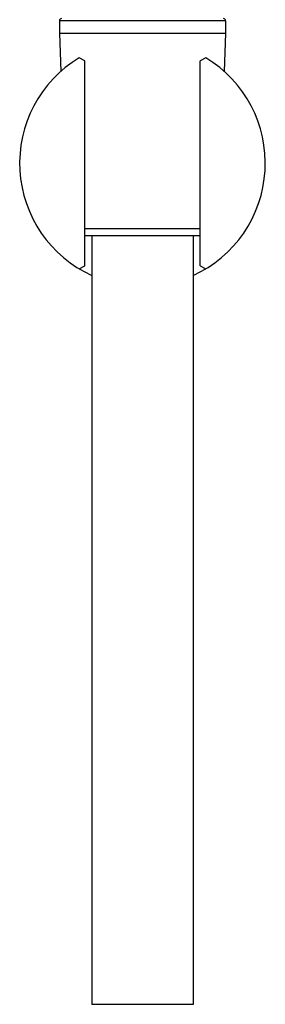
# Model space of a CAD drawing. Header units: millimetres. Extents: x -108 to 621, y -139 to 745.
# Tile 18 of 29: x 275 to 309, y 372 to 509. Entities that reach past the tile are written whole.
import ezdxf

# ---------------------------------------------------------------- set-up
doc = ezdxf.new("R2010")
doc.units = ezdxf.units.MM
doc.header["$LTSCALE"] = 23.1
doc.layers.get('0').update_dxf_attribs({"linetype": 'CONTINUOUS'})

msp = doc.modelspace()

# ---------------------------------------------------------------- linework, layer by layer
at = {"color": 9, "linetype": 'CONTINUOUS'}
for p, q in [((303.39, 508.36), (280.39, 508.36)), ((299.89, 479.62), (283.89, 479.62))]:
    msp.add_line(p, q, dxfattribs=at)
at = {"color": 7, "linetype": 'CONTINUOUS'}
for p, q in [((280.39, 508.36), (280.39, 506.66)), ((303.39, 508.36), (303.39, 506.66)), ((280.39, 506.66), (303.39, 506.66)), ((280.39, 506.66), (280.58, 501.33)), ((303.39, 506.66), (303.21, 501.33)), ((283.89, 502.8), (283.13, 503.23)), ((283.89, 474.51), (283.89, 502.8)), ((300.65, 503.23), (299.89, 502.8)), ((299.89, 474.51), (299.89, 502.8)), ((299.89, 478.66), (283.89, 478.66)), ((284.89, 478.66), (284.89, 372.46)), ((298.89, 478.66), (298.89, 372.46)), ((283.13, 474.08), (283.89, 474.51)), ((299.89, 474.51), (300.65, 474.08)), ((298.89, 372.46), (284.89, 372.46))]:
    msp.add_line(p, q, dxfattribs=at)
for centre, radius, start, end in [((280.69, 508.36), 0.3, 90, 180), ((303.09, 508.36), 0.3, 0, 90), ((291.89, 488.66), 17, 121.0076, 245.6707), ((291.89, 488.66), 17, 294.3293, 58.9924)]:
    msp.add_arc(centre, radius, start, end, dxfattribs=at)

doc.saveas('drawing.dxf')
